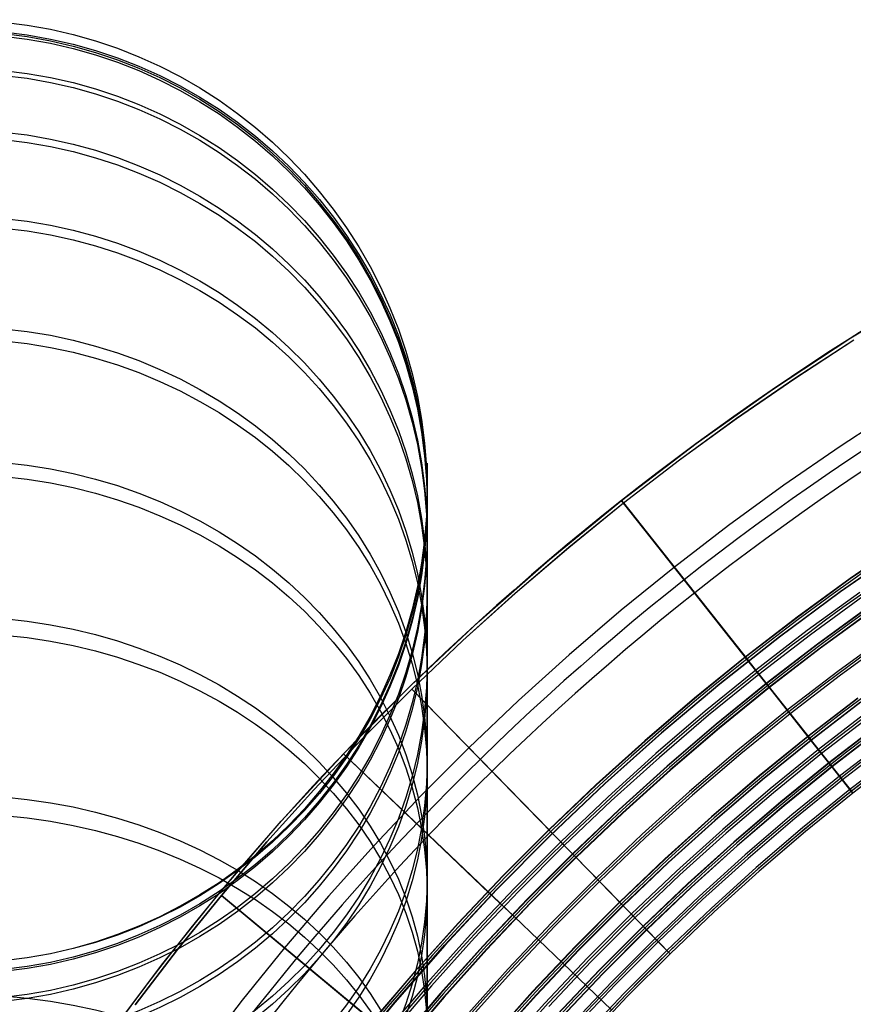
# Model space of a CAD drawing. Extents: x 35624 to 36541, y 4015 to 4839.
# Tile 65 of 150: x 35809 to 35834, y 4765 to 4794. Entities that reach past the tile are written whole.
import ezdxf

# ---------------------------------------------------------------- set-up
doc = ezdxf.new("R2010")
doc.units = 0
doc.layers.add('GAMBE', color=96, linetype='CONTINUOUS')
doc.layers.add('IGES_LEVEL_3', color=87, linetype='CONTINUOUS')

msp = doc.modelspace()

# ---------------------------------------------------------------- linework, layer by layer
at = {"layer": 'GAMBE'}
for p, q in [((35821.519, 4781.078, 74.738), (35821.519, 4781.122, 76.967)), ((35821.519, 4781.122, 76.967), (35821.519, 4781.119, 79.201)), ((35821.519, 4781.119, 79.201), (35821.519, 4781.068, 81.44)), ((35821.519, 4780.986, 72.517), (35821.519, 4781.078, 74.738)), ((35821.519, 4781.068, 81.44), (35821.519, 4780.968, 83.683)), ((35821.519, 4780.846, 70.303), (35821.519, 4780.986, 72.517)), ((35821.519, 4780.968, 83.683), (35821.519, 4780.819, 85.929)), ((35821.519, 4780.66, 68.097), (35821.519, 4780.846, 70.303)), ((35821.519, 4780.819, 85.929), (35821.519, 4780.622, 88.177)), ((35821.519, 4780.426, 65.901), (35821.519, 4780.66, 68.097)), ((35821.519, 4780.622, 88.177), (35821.519, 4780.375, 90.426)), ((35821.519, 4780.147, 63.715), (35821.519, 4780.426, 65.901)), ((35821.519, 4780.375, 90.426), (35821.519, 4780.079, 92.675)), ((35821.519, 4779.822, 61.541), (35821.519, 4780.147, 63.715)), ((35821.519, 4780.079, 92.675), (35821.519, 4779.734, 94.923)), ((35821.519, 4779.451, 59.378), (35821.519, 4779.822, 61.541)), ((35821.519, 4779.734, 94.923), (35821.519, 4779.339, 97.169)), ((35821.519, 4779.034, 57.228), (35821.519, 4779.451, 59.378)), ((35821.519, 4779.339, 97.169), (35821.519, 4778.894, 99.412)), ((35821.519, 4778.574, 55.092), (35821.519, 4779.034, 57.228)), ((35821.519, 4778.894, 99.412), (35821.519, 4778.399, 101.651)), ((35821.519, 4778.068, 52.971), (35821.519, 4778.574, 55.092)), ((35821.519, 4778.399, 101.651), (35821.519, 4777.854, 103.885)), ((35821.519, 4777.519, 50.865), (35821.519, 4778.068, 52.971)), ((35821.519, 4777.854, 103.885), (35821.519, 4777.258, 106.112)), ((35821.519, 4776.926, 48.775), (35821.519, 4777.519, 50.865)), ((35821.519, 4777.258, 106.112), (35821.519, 4776.612, 108.332)), ((35821.519, 4776.29, 46.701), (35821.519, 4776.926, 48.775)), ((35821.519, 4776.612, 108.332), (35821.519, 4775.916, 110.544)), ((35821.519, 4775.611, 44.646), (35821.519, 4776.29, 46.701)), ((35821.519, 4775.916, 110.544), (35821.519, 4775.17, 112.746)), ((35821.519, 4774.89, 42.609), (35821.519, 4775.611, 44.646)), ((35821.519, 4775.17, 112.746), (35821.519, 4774.372, 114.937)), ((35821.519, 4774.128, 40.591), (35821.519, 4774.89, 42.609)), ((35821.519, 4774.372, 114.937), (35821.519, 4773.525, 117.117)), ((35821.519, 4773.324, 38.593), (35821.519, 4774.128, 40.591)), ((35821.519, 4773.525, 117.117), (35821.519, 4772.626, 119.284)), ((35821.519, 4772.479, 36.615), (35821.519, 4773.324, 38.593)), ((35821.519, 4772.626, 119.284), (35821.519, 4771.677, 121.436)), ((35821.519, 4771.595, 34.659), (35821.519, 4772.479, 36.615)), ((35821.519, 4771.677, 121.436), (35821.519, 4770.678, 123.574)), ((35821.519, 4770.67, 32.724), (35821.519, 4771.595, 34.659)), ((35821.519, 4770.678, 123.574), (35821.519, 4769.628, 125.695)), ((35821.519, 4769.706, 30.813), (35821.519, 4770.67, 32.724)), ((35821.519, 4768.704, 28.924), (35821.519, 4769.706, 30.813)), ((35821.519, 4769.628, 125.695), (35821.519, 4768.527, 127.798)), ((35821.519, 4767.664, 27.06), (35821.519, 4768.704, 28.924)), ((35821.519, 4768.527, 127.798), (35821.519, 4767.376, 129.882)), ((35821.519, 4766.586, 25.22), (35821.519, 4767.664, 27.06)), ((35821.519, 4767.376, 129.882), (35821.519, 4766.175, 131.947)), ((35821.519, 4765.471, 23.406), (35821.519, 4766.586, 25.22)), ((35821.519, 4766.175, 131.947), (35821.519, 4764.923, 133.99)), ((35821.519, 4764.319, 21.617), (35821.519, 4765.471, 23.406))]:
    msp.add_line(p, q, dxfattribs=at)
at = {"layer": 'GAMBE', "extrusion": (9.53482e-15, 0.003323, 0.999994)}
msp.add_circle((35807.516, 4779.994, 93.907), 14, dxfattribs=at)
at = {"layer": 'GAMBE', "extrusion": (-2.43849e-15, 0.144521, 0.989502)}
msp.add_circle((-35807.517, -4720.748, 753.823), 14.002, dxfattribs=at)
at = {"layer": 'GAMBE', "extrusion": (-2.84577e-14, -0.076959, 0.997034)}
msp.add_circle((35807.516, 4772.446, -281.807), 14, dxfattribs=at)
at = {"layer": 'GAMBE', "extrusion": (1.45008e-15, 0.083651, 0.996495)}
msp.add_circle((-35807.516, -4757.327, 469.329), 14, dxfattribs=at)
at = {"layer": 'GAMBE', "extrusion": (-2.67901e-14, -0.156557, 0.987669)}
msp.add_circle((35807.516, 4734.888, -654.826), 14, dxfattribs=at)
at = {"layer": 'GAMBE', "extrusion": (-6.48911e-14, 0.163184, 0.986596)}
msp.add_circle((-35807.516, -4704.79, 840.533), 14, dxfattribs=at)
at = {"layer": 'GAMBE', "extrusion": (-2.16786e-14, -0.235057, 0.971982)}
msp.add_circle((35807.516, 4667.676, -1023.207), 14, dxfattribs=at)
at = {"layer": 'GAMBE', "extrusion": (-4.91215e-15, 0.241549, 0.970389)}
msp.add_circle((-35807.516, -4622.845, 1205.774), 14, dxfattribs=at)
at = {"layer": 'GAMBE', "extrusion": (0, -0.312066, 0.95006)}
msp.add_circle((35807.516, 4571.191, -1385.101), 14, dxfattribs=at)
at = {"layer": 'GAMBE', "extrusion": (-6.71025e-14, 0.318386, 0.947961)}
msp.add_circle((-35807.516, -4511.926, 1563.385), 14, dxfattribs=at)
at = {"layer": 'GAMBE', "extrusion": (1.18471e-13, -0.387058, 0.922055)}
msp.add_circle((35807.516, 4446.095, -1738.039), 14, dxfattribs=at)
at = {"layer": 'GAMBE', "extrusion": (3.74846e-14, 0.393184, 0.91946)}
msp.add_circle((-35807.516, -4372.76, 1910.982), 14, dxfattribs=at)
at = {"layer": 'GAMBE', "extrusion": (1.05348e-13, -0.459563, 0.888145)}
msp.add_circle((35807.516, 4293.185, -2079.808), 14, dxfattribs=at)
at = {"layer": 'GAMBE', "extrusion": (7.53318e-14, 0.465444, 0.885077)}
msp.add_circle((-35807.516, -4206.288, 2246.247), 14, dxfattribs=at)
at = {"layer": 'GAMBE', "extrusion": (6.92407e-15, -0.529219, 0.848486)}
msp.add_circle((35807.516, 4113.162, -2408.704), 14, dxfattribs=at)
at = {"layer": 'GAMBE', "extrusion": (-3.4367e-14, 0.534806, 0.844975)}
msp.add_circle((-35807.516, -4013.289, 2567.513), 14, dxfattribs=at)
at = {"layer": 'GAMBE', "extrusion": (-1.37321e-13, -0.59566, 0.803236)}
msp.add_circle((35807.516, 3906.746, -2723.005), 14, dxfattribs=at)
at = {"layer": 'GAMBE', "extrusion": (1.28695e-14, 0.600913, 0.799315)}
msp.add_circle((-35807.516, -3794.554, 2873.113), 14, dxfattribs=at)
at = {"layer": 'GAMBE', "extrusion": (-9.38917e-14, -0.65826, 0.75279)}
msp.add_circle((35807.516, 3675.722, -3019.749), 14, dxfattribs=at)
at = {"layer": 'GAMBE', "extrusion": (1, 3.06281e-06, -9.23987e-07)}
msp.add_arc((4676.838, 78.465, 35821.53), 103.332, 286.33919, 220.0859, dxfattribs=at)
at = {"layer": 'IGES_LEVEL_3'}
for p, q in [((35834.092, 4784.834, 77.977), (35836.466, 4786.28, 77.977)), ((35831.77, 4783.307, 77.977), (35834.092, 4784.834, 77.977)), ((35832.429, 4783.633, 82.998), (35834.185, 4784.775, 82.999)), ((35834.186, 4784.773, 72.914), (35832.43, 4783.632, 72.915)), ((35830.705, 4782.446, 82.998), (35832.429, 4783.633, 82.998)), ((35832.43, 4783.632, 72.915), (35830.705, 4782.444, 72.915)), ((35829.502, 4781.699, 77.977), (35831.77, 4783.307, 77.977)), ((35835.481, 4782.725, 83.984), (35833.78, 4781.617, 83.984)), ((35829.012, 4781.214, 82.998), (35830.705, 4782.446, 82.998)), ((35830.705, 4782.444, 72.915), (35829.013, 4781.212, 72.915)), ((35827.291, 4780.014, 77.977), (35829.502, 4781.699, 77.977)), ((35833.78, 4781.617, 83.984), (35832.108, 4780.465, 83.984)), ((35827.351, 4779.938, 82.998), (35829.012, 4781.214, 82.998)), ((35829.013, 4781.212, 72.915), (35827.352, 4779.936, 72.916)), ((35832.108, 4780.465, 83.984), (35830.466, 4779.27, 83.984)), ((35825.141, 4778.253, 77.977), (35827.291, 4780.014, 77.977)), ((35825.725, 4778.618, 82.997), (35827.351, 4779.938, 82.998)), ((35827.352, 4779.936, 72.916), (35825.726, 4778.617, 72.916)), ((35831.011, 4775.306, 70.477), (35827.291, 4780.014, 72.977)), ((35827.291, 4780.014, 72.977), (35827.291, 4780.014, 74.977)), ((35827.291, 4780.014, 74.977), (35831.631, 4774.521, 74.977)), ((35831.631, 4774.521, 80.977), (35827.291, 4780.014, 80.977)), ((35827.291, 4780.014, 80.977), (35827.291, 4780.014, 82.977)), ((35827.291, 4780.014, 82.977), (35831.011, 4775.306, 85.477)), ((35827.351, 4779.938, 82.998), (35831.053, 4775.253, 85.422)), ((35830.969, 4775.359, 70.423), (35827.352, 4779.936, 72.916)), ((35830.466, 4779.27, 83.984), (35828.857, 4778.032, 83.984)), ((35824.134, 4777.257, 82.997), (35825.725, 4778.618, 82.997)), ((35825.726, 4778.617, 72.916), (35824.135, 4777.256, 72.916)), ((35835.67, 4778.794, 69.423), (35834.071, 4777.693, 69.423)), ((35835.673, 4778.79, 69.923), (35834.074, 4777.689, 69.923)), ((35835.675, 4778.787, 70.423), (35834.077, 4777.686, 70.423)), ((35833.783, 4777.309, 85.422), (35835.634, 4778.596, 85.422)), ((35835.638, 4778.593, 85.922), (35833.787, 4777.306, 85.922)), ((35835.642, 4778.59, 86.422), (35833.79, 4777.303, 86.422)), ((35823.052, 4776.418, 77.977), (35825.141, 4778.253, 77.977)), ((35828.857, 4778.032, 83.984), (35827.281, 4776.753, 83.984)), ((35834.071, 4777.693, 69.423), (35832.502, 4776.55, 69.423)), ((35834.074, 4777.689, 69.923), (35832.505, 4776.546, 69.923)), ((35834.077, 4777.686, 70.423), (35832.508, 4776.543, 70.423)), ((35822.579, 4775.855, 82.996), (35824.134, 4777.257, 82.997)), ((35824.135, 4777.256, 72.916), (35822.58, 4775.854, 72.917)), ((35831.972, 4775.967, 85.422), (35833.783, 4777.309, 85.422)), ((35833.787, 4777.306, 85.922), (35831.975, 4775.964, 85.922)), ((35833.79, 4777.303, 86.422), (35831.979, 4775.961, 86.422)), ((35834.36, 4777.285, 69.418), (35832.802, 4776.15, 69.418)), ((35834.449, 4777.159, 86.418), (35832.894, 4776.027, 86.418)), ((35834.649, 4776.877, 69.414), (35833.101, 4775.75, 69.414)), ((35834.652, 4776.873, 69.914), (35833.104, 4775.746, 69.914)), ((35834.655, 4776.87, 70.414), (35833.107, 4775.742, 70.414)), ((35827.281, 4776.753, 83.984), (35825.738, 4775.432, 83.984)), ((35834.733, 4776.759, 85.413), (35833.188, 4775.633, 85.413)), ((35834.736, 4776.755, 85.913), (35833.191, 4775.63, 85.913)), ((35834.738, 4776.751, 86.413), (35833.194, 4775.626, 86.413)), ((35821.029, 4774.512, 77.977), (35823.052, 4776.418, 77.977)), ((35832.502, 4776.55, 69.423), (35830.963, 4775.367, 69.423)), ((35832.505, 4776.546, 69.923), (35830.966, 4775.363, 69.923)), ((35832.508, 4776.543, 70.423), (35830.969, 4775.359, 70.423)), ((35832.802, 4776.15, 69.418), (35831.273, 4774.974, 69.418)), ((35832.894, 4776.027, 86.418), (35831.369, 4774.853, 86.418)), ((35835.233, 4776.054, 70.405), (35833.706, 4774.942, 70.405)), ((35821.061, 4774.413, 82.996), (35822.579, 4775.855, 82.996)), ((35822.58, 4775.854, 72.917), (35821.062, 4774.411, 72.917)), ((35830.202, 4774.57, 85.422), (35831.972, 4775.967, 85.422)), ((35831.975, 4775.964, 85.922), (35830.206, 4774.567, 85.922)), ((35831.979, 4775.961, 86.422), (35830.21, 4774.565, 86.422)), ((35833.101, 4775.75, 69.414), (35831.583, 4774.582, 69.414)), ((35833.104, 4775.746, 69.914), (35831.586, 4774.578, 69.914)), ((35833.107, 4775.742, 70.414), (35831.589, 4774.575, 70.414)), ((35835.311, 4775.943, 85.404), (35833.787, 4774.833, 85.404)), ((35825.738, 4775.432, 83.984), (35824.231, 4774.072, 83.984)), ((35833.188, 4775.633, 85.413), (35831.673, 4774.468, 85.413)), ((35833.191, 4775.63, 85.913), (35831.676, 4774.465, 85.913)), ((35833.194, 4775.626, 86.413), (35831.679, 4774.461, 86.413)), ((35830.963, 4775.367, 69.423), (35829.456, 4774.143, 69.423)), ((35830.966, 4775.363, 69.923), (35829.459, 4774.14, 69.923)), ((35830.969, 4775.359, 70.423), (35829.462, 4774.136, 70.423)), ((35830.963, 4775.367, 69.423), (35830.969, 4775.359, 70.423)), ((35831.583, 4774.582, 69.414), (35830.963, 4775.367, 69.423)), ((35831.631, 4774.521, 69.477), (35831.011, 4775.306, 69.477)), ((35831.011, 4775.306, 69.477), (35831.011, 4775.306, 70.477)), ((35831.011, 4775.306, 85.477), (35831.011, 4775.306, 86.477)), ((35831.011, 4775.306, 86.477), (35831.631, 4774.521, 86.477)), ((35831.059, 4775.246, 86.422), (35831.679, 4774.461, 86.413)), ((35831.273, 4774.974, 69.418), (35829.776, 4773.759, 69.418)), ((35831.369, 4774.853, 86.418), (35829.875, 4773.641, 86.418)), ((35833.706, 4774.942, 70.405), (35832.209, 4773.79, 70.405)), ((35833.787, 4774.833, 85.404), (35832.293, 4773.684, 85.404)), ((35819.073, 4772.536, 77.977), (35821.029, 4774.512, 77.977)), ((35828.476, 4773.12, 85.422), (35830.202, 4774.57, 85.422)), ((35830.206, 4774.567, 85.922), (35828.48, 4773.117, 85.922)), ((35830.21, 4774.565, 86.422), (35828.484, 4773.115, 86.422)), ((35831.583, 4774.582, 69.414), (35830.096, 4773.375, 69.414)), ((35831.586, 4774.578, 69.914), (35830.099, 4773.372, 69.914)), ((35831.589, 4774.575, 70.414), (35830.102, 4773.368, 70.414)), ((35830.21, 4774.565, 86.422), (35830.202, 4774.57, 85.422)), ((35831.589, 4774.575, 70.414), (35831.583, 4774.582, 69.414)), ((35832.829, 4773.006, 70.396), (35831.589, 4774.575, 70.414)), ((35832.871, 4772.952, 70.477), (35831.631, 4774.521, 70.477)), ((35831.631, 4774.521, 70.477), (35831.631, 4774.521, 69.477)), ((35831.631, 4774.521, 74.977), (35831.631, 4774.521, 80.977)), ((35831.631, 4774.521, 86.477), (35831.631, 4774.521, 85.477)), ((35831.631, 4774.521, 85.477), (35832.871, 4772.952, 85.477)), ((35819.589, 4772.939, 82.996), (35821.061, 4774.413, 82.996)), ((35821.062, 4774.411, 72.917), (35819.59, 4772.938, 72.918)), ((35821.061, 4774.413, 82.996), (35825.235, 4770.138, 85.422)), ((35825.14, 4770.236, 70.423), (35821.062, 4774.411, 72.917)), ((35831.673, 4774.468, 85.413), (35830.189, 4773.264, 85.413)), ((35831.676, 4774.465, 85.913), (35830.192, 4773.26, 85.913)), ((35831.679, 4774.461, 86.413), (35830.195, 4773.257, 86.413)), ((35831.673, 4774.468, 85.413), (35832.913, 4772.899, 85.395)), ((35831.679, 4774.461, 86.413), (35831.673, 4774.468, 85.413)), ((35824.231, 4774.072, 83.984), (35822.76, 4772.673, 83.984)), ((35829.456, 4774.143, 69.423), (35827.981, 4772.881, 69.423)), ((35829.459, 4774.14, 69.923), (35827.984, 4772.877, 69.923)), ((35829.462, 4774.136, 70.423), (35827.987, 4772.874, 70.423)), ((35834.3, 4774.148, 69.396), (35832.823, 4773.013, 69.396)), ((35834.302, 4774.145, 69.896), (35832.826, 4773.009, 69.896)), ((35834.305, 4774.141, 70.396), (35832.829, 4773.006, 70.396)), ((35834.387, 4774.032, 85.395), (35832.913, 4772.899, 85.395)), ((35834.389, 4774.029, 85.895), (35832.916, 4772.896, 85.895)), ((35834.392, 4774.025, 86.395), (35832.919, 4772.892, 86.395)), ((35829.776, 4773.759, 69.418), (35828.312, 4772.505, 69.418)), ((35829.875, 4773.641, 86.418), (35828.413, 4772.39, 86.418)), ((35832.209, 4773.79, 70.405), (35830.742, 4772.6, 70.405)), ((35832.293, 4773.684, 85.404), (35830.829, 4772.496, 85.404)), ((35834.599, 4773.748, 69.391), (35833.133, 4772.621, 69.391)), ((35830.096, 4773.375, 69.414), (35828.642, 4772.13, 69.414)), ((35830.099, 4773.372, 69.914), (35828.645, 4772.126, 69.914)), ((35830.102, 4773.368, 70.414), (35828.648, 4772.123, 70.414)), ((35834.692, 4773.625, 86.39), (35833.229, 4772.5, 86.39)), ((35834.899, 4773.348, 69.387), (35833.443, 4772.228, 69.387)), ((35834.902, 4773.344, 69.887), (35833.446, 4772.225, 69.887)), ((35834.904, 4773.341, 70.386), (35833.449, 4772.221, 70.386)), ((35826.795, 4771.618, 85.422), (35828.476, 4773.12, 85.422)), ((35828.48, 4773.117, 85.922), (35826.799, 4771.615, 85.922)), ((35828.484, 4773.115, 86.422), (35826.803, 4771.613, 86.422)), ((35830.189, 4773.264, 85.413), (35828.737, 4772.021, 85.413)), ((35830.192, 4773.26, 85.913), (35828.74, 4772.017, 85.913)), ((35830.195, 4773.257, 86.413), (35828.743, 4772.014, 86.413)), ((35834.986, 4773.232, 85.386), (35833.533, 4772.115, 85.386)), ((35834.988, 4773.228, 85.886), (35833.536, 4772.111, 85.886)), ((35834.991, 4773.225, 86.386), (35833.539, 4772.107, 86.386)), ((35818.157, 4771.427, 82.995), (35819.589, 4772.939, 82.996)), ((35819.59, 4772.938, 72.918), (35818.158, 4771.426, 72.918)), ((35827.981, 4772.881, 69.423), (35826.54, 4771.58, 69.423)), ((35827.984, 4772.877, 69.923), (35826.543, 4771.577, 69.923)), ((35827.987, 4772.874, 70.423), (35826.547, 4771.573, 70.423)), ((35832.823, 4773.013, 69.396), (35831.377, 4771.839, 69.396)), ((35832.826, 4773.009, 69.896), (35831.38, 4771.835, 69.896)), ((35832.829, 4773.006, 70.396), (35831.383, 4771.832, 70.396)), ((35832.913, 4772.899, 85.395), (35831.47, 4771.728, 85.395)), ((35832.916, 4772.896, 85.895), (35831.473, 4771.724, 85.895)), ((35832.919, 4772.892, 86.395), (35831.476, 4771.721, 86.395)), ((35832.823, 4773.013, 69.396), (35832.829, 4773.006, 70.396)), ((35833.443, 4772.228, 69.387), (35832.823, 4773.013, 69.396)), ((35833.491, 4772.168, 69.477), (35832.871, 4772.952, 69.477)), ((35832.871, 4772.952, 69.477), (35832.871, 4772.952, 70.477)), ((35832.871, 4772.952, 85.477), (35832.871, 4772.952, 86.477)), ((35832.871, 4772.952, 86.477), (35833.491, 4772.168, 86.477)), ((35832.913, 4772.899, 85.395), (35832.919, 4772.892, 86.395)), ((35832.919, 4772.892, 86.395), (35833.539, 4772.107, 86.386)), ((35835.204, 4772.94, 70.382), (35833.759, 4771.829, 70.382)), ((35835.285, 4772.832, 85.381), (35833.843, 4771.722, 85.381)), ((35817.187, 4770.494, 77.977), (35819.073, 4772.536, 77.977)), ((35823.375, 4768.353, 70.477), (35819.036, 4772.497, 72.977)), ((35819.036, 4772.497, 72.977), (35819.036, 4772.497, 74.977)), ((35819.036, 4772.497, 74.977), (35824.098, 4767.663, 74.977)), ((35824.098, 4767.663, 80.977), (35819.036, 4772.497, 80.977)), ((35819.036, 4772.497, 80.977), (35819.036, 4772.497, 82.977)), ((35819.036, 4772.497, 82.977), (35823.375, 4768.353, 85.477)), ((35822.76, 4772.673, 83.984), (35821.334, 4771.243, 83.984)), ((35828.312, 4772.505, 69.418), (35826.88, 4771.213, 69.418)), ((35830.742, 4772.6, 70.405), (35829.308, 4771.372, 70.405)), ((35830.829, 4772.496, 85.404), (35829.398, 4771.27, 85.404)), ((35833.133, 4772.621, 69.391), (35831.697, 4771.455, 69.391)), ((35833.229, 4772.5, 86.39), (35831.796, 4771.337, 86.39)), ((35835.504, 4772.54, 70.377), (35834.069, 4771.437, 70.377)), ((35835.544, 4772.486, 77.877), (35834.111, 4771.383, 77.877)), ((35828.413, 4772.39, 86.418), (35826.985, 4771.1, 86.418)), ((35833.443, 4772.228, 69.387), (35832.017, 4771.071, 69.387)), ((35833.446, 4772.225, 69.887), (35832.02, 4771.067, 69.887)), ((35833.449, 4772.221, 70.386), (35832.023, 4771.064, 70.386)), ((35833.449, 4772.221, 70.386), (35833.443, 4772.228, 69.387)), ((35834.069, 4771.437, 70.377), (35833.449, 4772.221, 70.386)), ((35835.585, 4772.431, 85.377), (35834.153, 4771.33, 85.377)), ((35828.642, 4772.13, 69.414), (35827.22, 4770.847, 69.414)), ((35828.645, 4772.126, 69.914), (35827.223, 4770.843, 69.914)), ((35828.648, 4772.123, 70.414), (35827.226, 4770.84, 70.414)), ((35828.737, 4772.021, 85.413), (35827.319, 4770.74, 85.413)), ((35828.74, 4772.017, 85.913), (35827.322, 4770.737, 85.913)), ((35828.743, 4772.014, 86.413), (35827.325, 4770.734, 86.413)), ((35833.533, 4772.115, 85.386), (35832.11, 4770.96, 85.386)), ((35833.536, 4772.111, 85.886), (35832.113, 4770.956, 85.886)), ((35833.539, 4772.107, 86.386), (35832.116, 4770.953, 86.386)), ((35833.491, 4772.168, 85.477), (35834.111, 4771.383, 85.477)), ((35834.111, 4771.383, 70.477), (35833.491, 4772.168, 70.477)), ((35833.491, 4772.168, 70.477), (35833.491, 4772.168, 69.477)), ((35833.491, 4772.168, 86.477), (35833.491, 4772.168, 85.477)), ((35833.533, 4772.115, 85.386), (35834.153, 4771.33, 85.377)), ((35833.539, 4772.107, 86.386), (35833.533, 4772.115, 85.386)), ((35825.161, 4770.065, 85.422), (35826.795, 4771.618, 85.422)), ((35826.799, 4771.615, 85.922), (35825.164, 4770.063, 85.922)), ((35826.803, 4771.613, 86.422), (35825.168, 4770.06, 86.422)), ((35831.377, 4771.839, 69.396), (35829.962, 4770.628, 69.396)), ((35831.38, 4771.835, 69.896), (35829.965, 4770.624, 69.896)), ((35831.383, 4771.832, 70.396), (35829.968, 4770.621, 70.396)), ((35831.47, 4771.728, 85.395), (35830.058, 4770.519, 85.395)), ((35831.473, 4771.724, 85.895), (35830.061, 4770.515, 85.895)), ((35831.476, 4771.721, 86.395), (35830.064, 4770.512, 86.395)), ((35833.759, 4771.829, 70.382), (35832.343, 4770.68, 70.382)), ((35833.843, 4771.722, 85.381), (35832.43, 4770.576, 85.381)), ((35816.764, 4769.879, 82.995), (35818.157, 4771.427, 82.995)), ((35818.158, 4771.426, 72.918), (35816.765, 4769.878, 72.918)), ((35826.54, 4771.58, 69.423), (35825.134, 4770.242, 69.423)), ((35826.543, 4771.577, 69.923), (35825.137, 4770.239, 69.923)), ((35826.547, 4771.573, 70.423), (35825.14, 4770.236, 70.423)), ((35829.308, 4771.372, 70.405), (35827.906, 4770.106, 70.405)), ((35831.697, 4771.455, 69.391), (35830.292, 4770.252, 69.391)), ((35831.796, 4771.337, 86.39), (35830.394, 4770.136, 86.39)), ((35834.069, 4771.437, 70.377), (35832.663, 4770.296, 70.377)), ((35834.111, 4771.383, 77.877), (35832.707, 4770.244, 77.877)), ((35834.153, 4771.33, 85.377), (35832.75, 4770.191, 85.377)), ((35834.153, 4771.33, 85.377), (35834.069, 4771.437, 70.377)), ((35834.111, 4771.383, 85.477), (35834.111, 4771.383, 70.477)), ((35821.334, 4771.243, 83.984), (35819.946, 4769.777, 83.984)), ((35826.88, 4771.213, 69.418), (35825.483, 4769.884, 69.418)), ((35826.985, 4771.1, 86.418), (35825.591, 4769.774, 86.418)), ((35829.398, 4771.27, 85.404), (35827.998, 4770.007, 85.404)), ((35832.017, 4771.071, 69.387), (35830.622, 4769.877, 69.387)), ((35832.02, 4771.067, 69.887), (35830.625, 4769.873, 69.887)), ((35832.023, 4771.064, 70.386), (35830.628, 4769.87, 70.386)), ((35827.22, 4770.847, 69.414), (35825.833, 4769.527, 69.414)), ((35827.223, 4770.843, 69.914), (35825.836, 4769.523, 69.914)), ((35827.226, 4770.84, 70.414), (35825.839, 4769.52, 70.414)), ((35827.319, 4770.74, 85.413), (35825.934, 4769.423, 85.413)), ((35827.322, 4770.737, 85.913), (35825.937, 4769.42, 85.913)), ((35827.325, 4770.734, 86.413), (35825.94, 4769.416, 86.413)), ((35832.11, 4770.96, 85.386), (35830.718, 4769.768, 85.386)), ((35832.113, 4770.956, 85.886), (35830.721, 4769.764, 85.886)), ((35832.116, 4770.953, 86.386), (35830.724, 4769.761, 86.386)), ((35815.373, 4768.388, 77.977), (35817.187, 4770.494, 77.977)), ((35829.962, 4770.628, 69.396), (35828.579, 4769.38, 69.396)), ((35829.965, 4770.624, 69.896), (35828.582, 4769.376, 69.896)), ((35829.968, 4770.621, 70.396), (35828.586, 4769.373, 70.396)), ((35830.058, 4770.519, 85.395), (35828.678, 4769.273, 85.395)), ((35830.061, 4770.515, 85.895), (35828.681, 4769.27, 85.895)), ((35830.064, 4770.512, 86.395), (35828.684, 4769.267, 86.395)), ((35832.343, 4770.68, 70.382), (35830.958, 4769.494, 70.382)), ((35832.43, 4770.576, 85.381), (35831.048, 4769.392, 85.381)), ((35825.134, 4770.242, 69.423), (35823.77, 4768.875, 69.423)), ((35825.137, 4770.239, 69.923), (35823.774, 4768.872, 69.923)), ((35825.14, 4770.236, 70.423), (35823.777, 4768.869, 70.423)), ((35825.134, 4770.242, 69.423), (35825.14, 4770.236, 70.423)), ((35825.833, 4769.527, 69.414), (35825.134, 4770.242, 69.423)), ((35825.242, 4770.132, 86.422), (35825.94, 4769.416, 86.413)), ((35830.292, 4770.252, 69.391), (35828.919, 4769.013, 69.391)), ((35830.394, 4770.136, 86.39), (35829.024, 4768.9, 86.39)), ((35832.663, 4770.296, 70.377), (35831.288, 4769.119, 70.377)), ((35832.707, 4770.244, 77.877), (35831.333, 4769.068, 77.877)), ((35832.75, 4770.191, 85.377), (35831.378, 4769.017, 85.377)), ((35815.411, 4768.295, 82.994), (35816.764, 4769.879, 82.995)), ((35816.765, 4769.878, 72.918), (35815.413, 4768.294, 72.919)), ((35823.574, 4768.464, 85.422), (35825.161, 4770.065, 85.422)), ((35825.164, 4770.063, 85.922), (35823.578, 4768.461, 85.922)), ((35825.168, 4770.06, 86.422), (35823.582, 4768.459, 86.422)), ((35825.483, 4769.884, 69.418), (35824.129, 4768.527, 69.418)), ((35827.906, 4770.106, 70.405), (35826.538, 4768.805, 70.405)), ((35827.998, 4770.007, 85.404), (35826.633, 4768.708, 85.404)), ((35830.622, 4769.877, 69.387), (35829.259, 4768.646, 69.387)), ((35830.625, 4769.873, 69.887), (35829.262, 4768.643, 69.887)), ((35830.628, 4769.87, 70.386), (35829.265, 4768.64, 70.386)), ((35819.946, 4769.777, 83.984), (35818.596, 4768.275, 83.984)), ((35825.591, 4769.774, 86.418), (35824.239, 4768.419, 86.418)), ((35830.718, 4769.768, 85.386), (35829.358, 4768.54, 85.386)), ((35830.721, 4769.764, 85.886), (35829.361, 4768.537, 85.886)), ((35830.724, 4769.761, 86.386), (35829.364, 4768.533, 86.386)), ((35825.833, 4769.527, 69.414), (35824.487, 4768.178, 69.414)), ((35825.836, 4769.523, 69.914), (35824.491, 4768.175, 69.914)), ((35825.839, 4769.52, 70.414), (35824.494, 4768.172, 70.414)), ((35825.934, 4769.423, 85.413), (35824.591, 4768.077, 85.413)), ((35825.937, 4769.42, 85.913), (35824.595, 4768.074, 85.913)), ((35825.94, 4769.416, 86.413), (35824.598, 4768.071, 86.413)), ((35825.839, 4769.52, 70.414), (35825.833, 4769.527, 69.414)), ((35827.236, 4768.089, 70.396), (35825.839, 4769.52, 70.414)), ((35825.934, 4769.423, 85.413), (35827.331, 4767.992, 85.395)), ((35825.94, 4769.416, 86.413), (35825.934, 4769.423, 85.413)), ((35828.579, 4769.38, 69.396), (35827.23, 4768.096, 69.396)), ((35828.582, 4769.376, 69.896), (35827.233, 4768.093, 69.896)), ((35828.586, 4769.373, 70.396), (35827.236, 4768.089, 70.396)), ((35828.678, 4769.273, 85.395), (35827.331, 4767.992, 85.395)), ((35828.681, 4769.27, 85.895), (35827.334, 4767.989, 85.895)), ((35828.684, 4769.267, 86.395), (35827.338, 4767.986, 86.395)), ((35830.958, 4769.494, 70.382), (35829.605, 4768.273, 70.382)), ((35831.048, 4769.392, 85.381), (35829.697, 4768.173, 85.381)), ((35828.919, 4769.013, 69.391), (35827.579, 4767.738, 69.391)), ((35831.288, 4769.119, 70.377), (35829.945, 4767.906, 70.377)), ((35831.333, 4769.068, 77.877), (35829.991, 4767.856, 77.877)), ((35831.378, 4769.017, 85.377), (35830.037, 4767.806, 85.377)), ((35823.77, 4768.875, 69.423), (35822.443, 4767.473, 69.423)), ((35823.774, 4768.872, 69.923), (35822.446, 4767.47, 69.923)), ((35823.777, 4768.869, 70.423), (35822.45, 4767.467, 70.423)), ((35826.538, 4768.805, 70.405), (35825.211, 4767.475, 70.405)), ((35826.633, 4768.708, 85.404), (35825.308, 4767.38, 85.404)), ((35829.024, 4768.9, 86.39), (35827.687, 4767.628, 86.39)), ((35813.633, 4766.219, 77.977), (35815.373, 4768.388, 77.977)), ((35822.038, 4766.814, 85.422), (35823.574, 4768.464, 85.422)), ((35823.578, 4768.461, 85.922), (35822.041, 4766.812, 85.922)), ((35823.582, 4768.459, 86.422), (35822.045, 4766.809, 86.422)), ((35824.129, 4768.527, 69.418), (35822.81, 4767.134, 69.418)), ((35824.239, 4768.419, 86.418), (35822.924, 4767.03, 86.418)), ((35823.582, 4768.459, 86.422), (35823.574, 4768.464, 85.422)), ((35829.259, 4768.646, 69.387), (35827.929, 4767.38, 69.387)), ((35829.262, 4768.643, 69.887), (35827.932, 4767.377, 69.887)), ((35829.265, 4768.64, 70.386), (35827.935, 4767.374, 70.386)), ((35829.358, 4768.54, 85.386), (35828.03, 4767.277, 85.386)), ((35829.361, 4768.537, 85.886), (35828.033, 4767.274, 85.886)), ((35829.364, 4768.533, 86.386), (35828.036, 4767.27, 86.386)), ((35814.111, 4766.688, 82.994), (35815.411, 4768.295, 82.994)), ((35815.413, 4768.294, 72.919), (35814.112, 4766.687, 72.919)), ((35815.411, 4768.295, 82.994), (35820.011, 4764.475, 85.422)), ((35819.907, 4764.562, 70.423), (35815.413, 4768.294, 72.919)), ((35818.596, 4768.275, 83.984), (35817.286, 4766.738, 83.984)), ((35824.487, 4768.178, 69.414), (35823.178, 4766.795, 69.414)), ((35824.491, 4768.175, 69.914), (35823.181, 4766.792, 69.914)), ((35824.494, 4768.172, 70.414), (35823.185, 4766.789, 70.414)), ((35824.098, 4767.663, 69.477), (35823.375, 4768.353, 69.477)), ((35823.375, 4768.353, 69.477), (35823.375, 4768.353, 70.477)), ((35823.375, 4768.353, 85.477), (35823.375, 4768.353, 86.477)), ((35823.375, 4768.353, 86.477), (35824.098, 4767.663, 86.477)), ((35827.23, 4768.096, 69.396), (35825.922, 4766.784, 69.396)), ((35827.233, 4768.093, 69.896), (35825.925, 4766.781, 69.896)), ((35827.236, 4768.089, 70.396), (35825.928, 4766.778, 70.396)), ((35827.23, 4768.096, 69.396), (35827.236, 4768.089, 70.396)), ((35827.929, 4767.38, 69.387), (35827.23, 4768.096, 69.396)), ((35829.605, 4768.273, 70.382), (35828.284, 4767.016, 70.382)), ((35829.697, 4768.173, 85.381), (35828.379, 4766.919, 85.381)), ((35824.591, 4768.077, 85.413), (35823.284, 4766.697, 85.413)), ((35824.595, 4768.074, 85.913), (35823.288, 4766.694, 85.913)), ((35824.598, 4768.071, 86.413), (35823.291, 4766.691, 86.413)), ((35827.331, 4767.992, 85.395), (35826.026, 4766.683, 85.395)), ((35827.334, 4767.989, 85.895), (35826.029, 4766.68, 85.895)), ((35827.338, 4767.986, 86.395), (35826.032, 4766.677, 86.395)), ((35827.331, 4767.992, 85.395), (35827.338, 4767.986, 86.395)), ((35827.338, 4767.986, 86.395), (35828.036, 4767.27, 86.386)), ((35829.945, 4767.906, 70.377), (35828.634, 4766.659, 70.377)), ((35829.991, 4767.856, 77.877), (35828.681, 4766.61, 77.877)), ((35830.037, 4767.806, 85.377), (35828.729, 4766.561, 85.377)), ((35825.544, 4766.281, 70.477), (35824.098, 4767.663, 70.477)), ((35824.098, 4767.663, 70.477), (35824.098, 4767.663, 69.477)), ((35824.098, 4767.663, 74.977), (35824.098, 4767.663, 80.977)), ((35824.098, 4767.663, 86.477), (35824.098, 4767.663, 85.477)), ((35824.098, 4767.663, 85.477), (35825.544, 4766.281, 85.477)), ((35827.579, 4767.738, 69.391), (35826.28, 4766.436, 69.391)), ((35827.687, 4767.628, 86.39), (35826.391, 4766.329, 86.39)), ((35822.443, 4767.473, 69.423), (35821.152, 4766.037, 69.423)), ((35822.446, 4767.47, 69.923), (35821.156, 4766.034, 69.923)), ((35822.45, 4767.467, 70.423), (35821.159, 4766.031, 70.423)), ((35825.211, 4767.475, 70.405), (35823.92, 4766.111, 70.405)), ((35825.308, 4767.38, 85.404), (35824.019, 4766.019, 85.404)), ((35827.929, 4767.38, 69.387), (35826.639, 4766.087, 69.387)), ((35827.932, 4767.377, 69.887), (35826.642, 4766.084, 69.887)), ((35827.935, 4767.374, 70.386), (35826.645, 4766.081, 70.386)), ((35828.03, 4767.277, 85.386), (35826.743, 4765.986, 85.386)), ((35828.033, 4767.274, 85.886), (35826.746, 4765.983, 85.886)), ((35828.036, 4767.27, 86.386), (35826.749, 4765.98, 86.386)), ((35827.935, 4767.374, 70.386), (35827.929, 4767.38, 69.387)), ((35828.634, 4766.659, 70.377), (35827.935, 4767.374, 70.386)), ((35828.03, 4767.277, 85.386), (35828.729, 4766.561, 85.377)), ((35828.036, 4767.27, 86.386), (35828.03, 4767.277, 85.386)), ((35822.81, 4767.134, 69.418), (35821.529, 4765.708, 69.418)), ((35822.924, 4767.03, 86.418), (35821.644, 4765.606, 86.418)), ((35828.284, 4767.016, 70.382), (35827.004, 4765.733, 70.382)), ((35828.379, 4766.919, 85.381), (35827.101, 4765.638, 85.381)), ((35812.852, 4765.049, 82.993), (35814.111, 4766.688, 82.994)), ((35814.112, 4766.687, 72.919), (35812.853, 4765.048, 72.92)), ((35817.286, 4766.738, 83.984), (35816.026, 4765.18, 83.984)), ((35820.552, 4765.119, 85.422), (35822.038, 4766.814, 85.422)), ((35822.041, 4766.812, 85.922), (35820.556, 4765.117, 85.922)), ((35822.045, 4766.809, 86.422), (35820.56, 4765.114, 86.422)), ((35823.178, 4766.795, 69.414), (35821.905, 4765.379, 69.414)), ((35823.181, 4766.792, 69.914), (35821.908, 4765.376, 69.914)), ((35823.185, 4766.789, 70.414), (35821.912, 4765.373, 70.414)), ((35823.284, 4766.697, 85.413), (35822.014, 4765.283, 85.413)), ((35823.288, 4766.694, 85.913), (35822.017, 4765.28, 85.913)), ((35823.291, 4766.691, 86.413), (35822.021, 4765.277, 86.413)), ((35825.922, 4766.784, 69.396), (35824.648, 4765.439, 69.396)), ((35825.925, 4766.781, 69.896), (35824.651, 4765.436, 69.896)), ((35825.928, 4766.778, 70.396), (35824.655, 4765.433, 70.396)), ((35826.026, 4766.683, 85.395), (35824.754, 4765.341, 85.395)), ((35826.029, 4766.68, 85.895), (35824.758, 4765.338, 85.895)), ((35826.032, 4766.677, 86.395), (35824.761, 4765.335, 86.395)), ((35828.634, 4766.659, 70.377), (35827.362, 4765.384, 70.377)), ((35828.729, 4766.561, 85.377), (35828.634, 4766.659, 70.377)), ((35826.28, 4766.436, 69.391), (35825.015, 4765.1, 69.391)), ((35826.391, 4766.329, 86.39), (35825.129, 4764.996, 86.39)), ((35828.681, 4766.61, 77.877), (35827.411, 4765.337, 77.877)), ((35828.729, 4766.561, 85.377), (35827.46, 4765.289, 85.377)), ((35811.97, 4763.992, 77.977), (35813.633, 4766.219, 77.977)), ((35821.152, 4766.037, 69.423), (35819.9, 4764.568, 69.423)), ((35821.156, 4766.034, 69.923), (35819.903, 4764.565, 69.923)), ((35823.92, 4766.111, 70.405), (35822.664, 4764.714, 70.405)), ((35826.639, 4766.087, 69.387), (35825.383, 4764.761, 69.387)), ((35826.642, 4766.084, 69.887), (35825.386, 4764.758, 69.887)), ((35826.645, 4766.081, 70.386), (35825.389, 4764.755, 70.386)), ((35826.268, 4765.591, 69.477), (35825.544, 4766.281, 69.477)), ((35825.544, 4766.281, 69.477), (35825.544, 4766.281, 70.477)), ((35825.544, 4766.281, 85.477), (35825.544, 4766.281, 86.477)), ((35825.544, 4766.281, 86.477), (35826.268, 4765.591, 86.477)), ((35821.159, 4766.031, 70.423), (35819.907, 4764.562, 70.423)), ((35824.019, 4766.019, 85.404), (35822.766, 4764.624, 85.404)), ((35826.743, 4765.986, 85.386), (35825.489, 4764.663, 85.386)), ((35826.746, 4765.983, 85.886), (35825.493, 4764.66, 85.886)), ((35826.749, 4765.98, 86.386), (35825.496, 4764.657, 86.386)), ((35821.529, 4765.708, 69.418), (35820.284, 4764.249, 69.418)), ((35821.644, 4765.606, 86.418), (35820.403, 4764.15, 86.418)), ((35827.004, 4765.733, 70.382), (35825.757, 4764.416, 70.382)), ((35827.101, 4765.638, 85.381), (35825.857, 4764.324, 85.381)), ((35826.268, 4765.591, 85.477), (35826.991, 4764.9, 85.477)), ((35826.991, 4764.9, 70.477), (35826.268, 4765.591, 70.477)), ((35826.268, 4765.591, 70.477), (35826.268, 4765.591, 69.477)), ((35826.268, 4765.591, 86.477), (35826.268, 4765.591, 85.477)), ((35816.026, 4765.18, 83.984), (35814.806, 4763.589, 83.984)), ((35821.905, 4765.379, 69.414), (35820.669, 4763.929, 69.414)), ((35821.908, 4765.376, 69.914), (35820.672, 4763.926, 69.914)), ((35821.912, 4765.373, 70.414), (35820.676, 4763.923, 70.414)), ((35822.014, 4765.283, 85.413), (35820.78, 4763.837, 85.413)), ((35822.017, 4765.28, 85.913), (35820.784, 4763.834, 85.913)), ((35822.021, 4765.277, 86.413), (35820.787, 4763.831, 86.413)), ((35824.648, 4765.439, 69.396), (35823.41, 4764.061, 69.396)), ((35824.651, 4765.436, 69.896), (35823.413, 4764.058, 69.896)), ((35824.655, 4765.433, 70.396), (35823.416, 4764.055, 70.396)), ((35824.754, 4765.341, 85.395), (35823.519, 4763.966, 85.395)), ((35824.758, 4765.338, 85.895), (35823.522, 4763.963, 85.895)), ((35824.761, 4765.335, 86.395), (35823.525, 4763.96, 86.395)), ((35827.362, 4765.384, 70.377), (35826.124, 4764.077, 70.377)), ((35827.411, 4765.337, 77.877), (35826.174, 4764.031, 77.877)), ((35827.46, 4765.289, 85.377), (35826.224, 4763.985, 85.377)), ((35819.118, 4763.379, 85.422), (35820.552, 4765.119, 85.422)), ((35820.556, 4765.117, 85.922), (35819.122, 4763.377, 85.922)), ((35820.56, 4765.114, 86.422), (35819.126, 4763.374, 86.422)), ((35825.015, 4765.1, 69.391), (35823.786, 4763.732, 69.391))]:
    msp.add_line(p, q, dxfattribs=at)
for centre, radius in [((35876.891, 4717.245, 72.977), 80), ((35876.891, 4717.245, 74.977), 80), ((35876.891, 4717.245, 80.977), 80), ((35876.891, 4717.245, 82.977), 80), ((35876.891, 4717.245, 73.977), 80), ((35876.891, 4717.245, 81.977), 80), ((35876.891, 4717.245, 71.727), 77), ((35876.891, 4717.245, 84.227), 77), ((35876.891, 4717.245, 74.977), 76.5), ((35876.891, 4717.245, 80.977), 76.5), ((35876.891, 4717.245, 69.477), 74), ((35876.891, 4717.245, 70.477), 74), ((35876.891, 4717.245, 85.477), 74), ((35876.891, 4717.245, 86.477), 74), ((35876.891, 4717.245, 69.977), 74), ((35876.891, 4717.245, 85.977), 74), ((35876.891, 4717.245, 69.477), 73.5), ((35876.891, 4717.245, 86.477), 73.5), ((35876.891, 4717.245, 70.477), 73), ((35876.891, 4717.245, 69.477), 73), ((35876.891, 4717.245, 74.977), 73), ((35876.891, 4717.245, 80.977), 73), ((35876.891, 4717.245, 86.477), 73), ((35876.891, 4717.245, 85.477), 73), ((35876.891, 4717.245, 69.977), 73), ((35876.891, 4717.245, 77.977), 73), ((35876.891, 4717.245, 85.977), 73), ((35876.891, 4717.245, 70.477), 72), ((35876.891, 4717.245, 85.477), 72), ((35876.891, 4717.245, 69.477), 71), ((35876.891, 4717.245, 70.477), 71), ((35876.891, 4717.245, 85.477), 71), ((35876.891, 4717.245, 86.477), 71), ((35876.891, 4717.245, 69.977), 71), ((35876.891, 4717.245, 85.977), 71), ((35876.891, 4717.245, 69.477), 70.5), ((35876.891, 4717.245, 86.477), 70.5), ((35876.891, 4717.245, 70.477), 70), ((35876.891, 4717.245, 69.477), 70), ((35876.891, 4717.245, 86.477), 70), ((35876.891, 4717.245, 85.477), 70), ((35876.891, 4717.245, 69.977), 70), ((35876.891, 4717.245, 85.977), 70), ((35876.891, 4717.245, 85.477), 69.5), ((35876.891, 4717.245, 70.477), 69.5), ((35876.891, 4717.245, 85.477), 69), ((35876.891, 4717.245, 70.477), 69), ((35876.891, 4717.245, 77.977), 69)]:
    msp.add_arc(centre, radius, 112.38748, 144.24374, dxfattribs=at)

doc.saveas('drawing.dxf')
